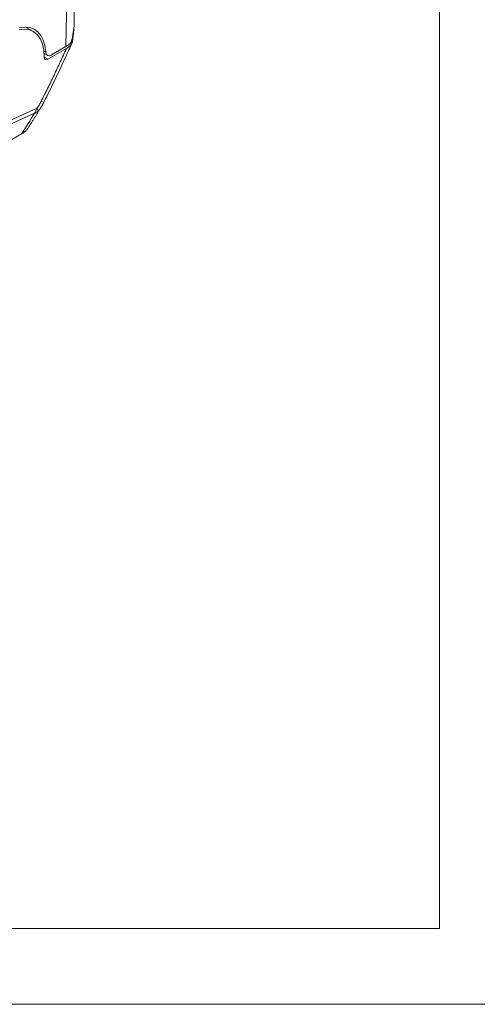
# Model space of a CAD drawing. Header units: millimetres. Extents: x 4 to 836, y 5 to 589.
# Tile 13 of 154: x 164 to 203, y 5 to 88. Entities that reach past the tile are written whole.
import ezdxf

# ---------------------------------------------------------------- set-up
doc = ezdxf.new("R2010")
doc.units = ezdxf.units.MM
doc.layers.add('1', color=7, linetype='Continuous', true_color=0xffffff)
doc.layers.add('256', color=7, linetype='Continuous', true_color=0xffffff)

msp = doc.modelspace()

# ---------------------------------------------------------------- linework, layer by layer
at = {"layer": '1', "color": 251, "linetype": 'Continuous', "lineweight": 18}
for p in [(200.102, 198.469), (31.03, 11.418)]:
    msp.add_line(p, (200.102, 11.418), dxfattribs=at)
at = {"layer": '1', "color": 9, "linetype": 'Continuous', "lineweight": 18}
for p, q in [((169.092, 88.128), (169.196, 92.944)), ((165.638, 87.451), (164.974, 87.835)), ((168.444, 86.022), (166.869, 85.11)), ((167.188, 85.48), (168.399, 86.181)), ((166.547, 85.602), (166.827, 85.44)), ((164.629, 78.773), (129.53, 58.508))]:
    msp.add_line(p, q, dxfattribs=at)
at = {"layer": '1', "color": 9, "linetype": 'Continuous', "lineweight": 13}
for p, q in [((168.399, 86.181), (168.526, 92.039)), ((166.529, 85.819), (166.682, 85.731)), ((166.552, 85.293), (166.869, 85.11)), ((165.736, 80.523), (154.945, 75.641)), ((155.021, 76.01), (165.946, 80.953))]:
    msp.add_line(p, q, dxfattribs=at)
at = {"layer": '1', "color": 9, "linetype": 'Continuous', "lineweight": 18}
for centre, major_axis, ratio, start_param, end_param in [((163.138, 83.121), (2.5, 4.33), 0.537015, 5.514494, 6.719508), ((163.138, 83.121), (2.6, 4.503), 0.537015, 5.599727, 6.719508), ((166.57, 87.169), (-2.499, 0.074), 0.557756, 2.408035, 2.733595), ((166.893, 85.518), (0.25, 0.433), 0.537015, 2.372901, 3.892075), ((167.227, 86.133), (0.4, 0.693), 0.537015, 2.458135, 3.892075)]:
    msp.add_ellipse(centre, major_axis=major_axis, ratio=ratio, start_param=start_param, end_param=end_param, dxfattribs=at)
at = {"layer": '1', "color": 9, "linetype": 'Continuous', "lineweight": 13}
for centre, major_axis, ratio, start_param, end_param in [((166.548, 86.171), (1.714, 3.955), 0.475351, 5.009156, 5.421441), ((165.188, 82.148), (-1.337, 0.679), 0.084233, 2.573205, 3.140672), ((164.85, 81.586), (1.16, -0.951), 0.247187, 0.199001, 0.586607)]:
    msp.add_ellipse(centre, major_axis=major_axis, ratio=ratio, start_param=start_param, end_param=end_param, dxfattribs=at)
at = {"layer": '1', "color": 9, "linetype": 'Continuous', "lineweight": 18}
for points, knots in [([(168.98, 86.837), (168.999, 86.965), (169.044, 87.329), (169.086, 87.747), (169.087, 88.041), (169.086, 88.09)], [0, 0, 0, 0, 0.311855, 0.885857, 1, 1, 1, 1]), ([(168.982, 86.838), (168.98, 86.824), (168.977, 86.809), (168.969, 86.773), (168.963, 86.752), (168.951, 86.72), (168.947, 86.71), (168.938, 86.689), (168.933, 86.679), (168.906, 86.627), (168.88, 86.587), (168.848, 86.548)], [0, 0, 0, 0, 0.147485, 0.147485, 0.360614, 0.360614, 0.467178, 0.467178, 0.573743, 0.573743, 1, 1, 1, 1]), ([(166.524, 81.469), (166.566, 81.549), (166.874, 82.152), (167.498, 83.431), (168.252, 85.025), (168.74, 86.094), (168.917, 86.487)], [0, 0, 0, 0, 0.048407, 0.363729, 0.766332, 1, 1, 1, 1]), ([(168.444, 86.022), (168.522, 86.067), (168.592, 86.115), (168.716, 86.216), (168.771, 86.27), (168.829, 86.341), (168.84, 86.355), (168.861, 86.384), (168.871, 86.399), (168.898, 86.443), (168.914, 86.473), (168.941, 86.534), (168.952, 86.564), (168.968, 86.626), (168.973, 86.658), (168.975, 86.689)], [0, 0, 0, 0, 0.25, 0.25, 0.5, 0.5, 0.5625, 0.5625, 0.625, 0.625, 0.75, 0.75, 0.875, 0.875, 1, 1, 1, 1]), ([(165.158, 79.244), (165.156, 79.24), (165.153, 79.236), (165.139, 79.215), (165.127, 79.198), (165.102, 79.164), (165.089, 79.147), (165.019, 79.064), (164.953, 79.001), (164.841, 78.911), (164.802, 78.882), (164.718, 78.826), (164.675, 78.799), (164.629, 78.773)], [0, 0, 0, 0, 0.021766, 0.021766, 0.119589, 0.119589, 0.217413, 0.217413, 0.608706, 0.608706, 0.804353, 0.804353, 1, 1, 1, 1])]:
    msp.add_open_spline(points, degree=3, knots=knots, dxfattribs=at)
at = {"layer": '1', "color": 9, "linetype": 'Continuous', "lineweight": 13}
for points, knots in [([(166.284, 81.515), (166.473, 81.888), (166.659, 82.262), (167.027, 83.011), (167.208, 83.386), (167.567, 84.138), (167.745, 84.514), (168.097, 85.267), (168.271, 85.644), (168.444, 86.022)], [0, 0, 0, 0, 0.25, 0.25, 0.5, 0.5, 0.75, 0.75, 1, 1, 1, 1]), ([(165.946, 80.953), (165.963, 80.974), (165.98, 80.995), (166.011, 81.039), (166.027, 81.062), (166.057, 81.108), (166.071, 81.131), (166.1, 81.178), (166.114, 81.202), (166.155, 81.273), (166.182, 81.321), (166.234, 81.418), (166.259, 81.466), (166.284, 81.515)], [0, 0, 0, 0, 0.125, 0.125, 0.25, 0.25, 0.375, 0.375, 0.5, 0.5, 0.75, 0.75, 1, 1, 1, 1]), ([(166.243, 80.963), (166.242, 80.962), (166.22, 80.927), (166.198, 80.895), (166.165, 80.851), (166.154, 80.837), (166.131, 80.809), (166.119, 80.795), (166.084, 80.757), (166.059, 80.733), (166.034, 80.711)], [0, 0, 0, 0, 0.017119, 0.344746, 0.344746, 0.508559, 0.508559, 0.672373, 0.672373, 1, 1, 1, 1]), ([(165.736, 80.523), (165.746, 80.539), (165.756, 80.556), (165.777, 80.59), (165.806, 80.642), (165.834, 80.694), (165.887, 80.802), (165.918, 80.876), (165.946, 80.953)], [0, 0, 0, 0, 0.125, 0.125, 0.25, 0.5, 0.5, 1, 1, 1, 1]), ([(166.034, 80.711), (165.991, 80.674), (165.945, 80.64), (165.871, 80.593), (165.832, 80.57), (165.791, 80.549), (165.764, 80.536), (165.75, 80.529), (165.736, 80.523)], [0, 0, 0, 0, 0.5, 0.5, 0.75, 0.875, 0.875, 1, 1, 1, 1])]:
    msp.add_open_spline(points, degree=3, knots=knots, dxfattribs=at)
at = {"layer": '1', "color": 9, "linetype": 'Continuous', "lineweight": 18}
for points in [[(165.159, 79.237), (165.707, 80.102), (166.245, 80.965)], [(166.242, 80.966), (166.397, 81.21), (166.524, 81.469)]]:
    msp.add_open_spline(points, degree=2, dxfattribs=at)
at = {"layer": '1', "color": 9, "linetype": 'Continuous', "lineweight": 13}
msp.add_open_spline([(164.629, 78.773), (165.001, 79.356), (165.369, 79.939), (165.736, 80.523)], degree=3, dxfattribs=at)
at = {"layer": '256', "color": 3, "linetype": 'Continuous', "lineweight": 18}
msp.add_line((15, 5), (836, 5), dxfattribs=at)

doc.saveas('drawing.dxf')
